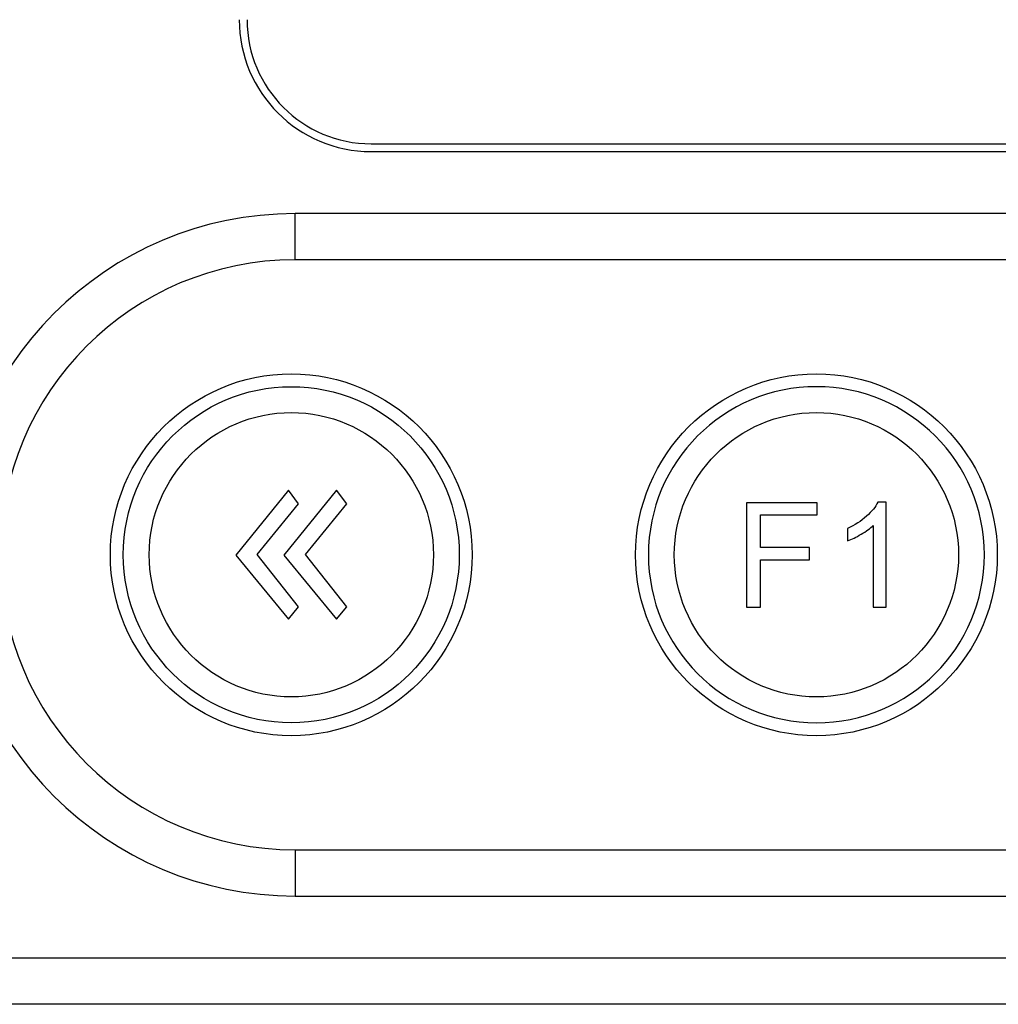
# Model space of a CAD drawing. Header units: millimetres. Extents: x 7320 to 8980, y -2461 to -1618.
# Tile 53 of 92: x 7413 to 7451, y -1966 to -1928. Entities that reach past the tile are written whole.
import ezdxf

# ---------------------------------------------------------------- set-up
doc = ezdxf.new("R2010")
doc.units = ezdxf.units.MM
doc.header["$LTSCALE"] = 3

msp = doc.modelspace()

# ---------------------------------------------------------------- linework, layer by layer
at = {"linetype": 'Continuous', "lineweight": 30}
for p, q in [((7426.897, -1932.518), (7603.897, -1932.518)), ((7426.897, -1932.818), (7603.897, -1932.818)), ((7606.837, -1935.218), (7423.957, -1935.218)), ((7423.957, -1937.006), (7423.957, -1935.218)), ((7606.837, -1937.006), (7423.957, -1937.006)), ((7423.957, -1959.83), (7423.957, -1961.618)), ((7423.957, -1959.83), (7606.837, -1959.83)), ((7423.957, -1961.618), (7606.837, -1961.618)), ((7626.684, -1964.018), (7404.111, -1964.018)), ((7624.896, -1965.806), (7405.899, -1965.806))]:
    msp.add_line(p, q, dxfattribs=at)
for centre, radius, start in [((7426.897, -1927.718), 5.1, 180), ((7426.897, -1927.718), 4.8, 180), ((7423.957, -1948.418), 13.2, 90), ((7423.957, -1948.418), 11.412, 90)]:
    msp.add_arc(centre, radius, start, 270, dxfattribs=at)
for points, knots in [([(7423.809, -1955.415), (7423.809, -1955.415), (7423.809, -1955.415), (7423.809, -1955.415), (7423.809, -1955.415), (7427.659, -1955.415), (7430.809, -1952.265), (7430.809, -1948.415), (7430.809, -1948.415), (7430.809, -1948.415), (7430.809, -1948.415), (7430.809, -1948.415), (7430.809, -1948.415), (7430.809, -1944.565), (7427.659, -1941.415), (7423.809, -1941.415), (7423.809, -1941.415), (7423.809, -1941.415), (7423.809, -1941.415), (7423.809, -1941.415), (7423.809, -1941.415), (7419.959, -1941.415), (7416.809, -1944.565), (7416.809, -1948.415), (7416.809, -1948.415), (7416.809, -1948.415), (7416.809, -1948.415), (7416.809, -1948.415), (7416.809, -1948.415), (7416.809, -1952.265), (7419.959, -1955.415), (7423.809, -1955.415)], [0, 0, 0, 0, 0.111111, 0.111111, 0.111111, 0.111111, 0.222222, 0.222222, 0.222222, 0.222222, 0.333333, 0.333333, 0.333333, 0.333333, 0.444444, 0.444444, 0.444444, 0.444444, 0.555556, 0.555556, 0.555556, 0.555556, 0.666667, 0.666667, 0.666667, 0.666667, 0.777778, 0.777778, 0.777778, 0.777778, 1, 1, 1, 1]), ([(7444.129, -1955.415), (7444.129, -1955.415), (7444.129, -1955.415), (7444.129, -1955.415), (7444.129, -1955.415), (7447.979, -1955.415), (7451.129, -1952.265), (7451.129, -1948.415), (7451.129, -1948.415), (7451.129, -1948.415), (7451.129, -1948.415), (7451.129, -1948.415), (7451.129, -1948.415), (7451.129, -1944.565), (7447.979, -1941.415), (7444.129, -1941.415), (7444.129, -1941.415), (7444.129, -1941.415), (7444.129, -1941.415), (7444.129, -1941.415), (7444.129, -1941.415), (7440.279, -1941.415), (7437.129, -1944.565), (7437.129, -1948.415), (7437.129, -1948.415), (7437.129, -1948.415), (7437.129, -1948.415), (7437.129, -1948.415), (7437.129, -1948.415), (7437.129, -1952.265), (7440.279, -1955.415), (7444.129, -1955.415)], [0, 0, 0, 0, 0.111111, 0.111111, 0.111111, 0.111111, 0.222222, 0.222222, 0.222222, 0.222222, 0.333333, 0.333333, 0.333333, 0.333333, 0.444444, 0.444444, 0.444444, 0.444444, 0.555556, 0.555556, 0.555556, 0.555556, 0.666667, 0.666667, 0.666667, 0.666667, 0.777778, 0.777778, 0.777778, 0.777778, 1, 1, 1, 1]), ([(7430.309, -1948.415), (7430.309, -1944.825), (7427.399, -1941.915), (7423.809, -1941.915), (7423.809, -1941.915), (7420.219, -1941.915), (7417.309, -1944.825), (7417.309, -1948.415), (7417.309, -1948.415), (7417.309, -1952.004), (7420.219, -1954.915), (7423.809, -1954.915), (7423.809, -1954.915), (7427.399, -1954.915), (7430.309, -1952.004), (7430.309, -1948.415)], [0, 0, 0, 0, 0.2, 0.2, 0.2, 0.2, 0.4, 0.4, 0.4, 0.4, 0.6, 0.6, 0.6, 0.6, 1, 1, 1, 1]), ([(7450.629, -1948.414), (7450.629, -1944.825), (7447.719, -1941.915), (7444.129, -1941.915), (7444.129, -1941.915), (7440.539, -1941.915), (7437.629, -1944.825), (7437.629, -1948.414), (7437.629, -1948.414), (7437.629, -1952.004), (7440.539, -1954.914), (7444.129, -1954.914), (7444.129, -1954.914), (7447.719, -1954.915), (7450.629, -1952.004), (7450.629, -1948.415)], [0, 0, 0, 0, 0.2, 0.2, 0.2, 0.2, 0.4, 0.4, 0.4, 0.4, 0.6, 0.6, 0.6, 0.6, 1, 1, 1, 1]), ([(7423.809, -1953.915), (7423.809, -1953.915), (7423.809, -1953.915), (7423.809, -1953.915), (7423.809, -1953.915), (7426.834, -1953.915), (7429.309, -1951.44), (7429.309, -1948.415), (7429.309, -1948.415), (7429.309, -1948.415), (7429.309, -1948.415), (7429.309, -1948.415), (7429.309, -1948.415), (7429.309, -1945.39), (7426.834, -1942.915), (7423.809, -1942.915), (7423.809, -1942.915), (7423.809, -1942.915), (7423.809, -1942.915), (7423.809, -1942.915), (7423.809, -1942.915), (7420.784, -1942.915), (7418.309, -1945.39), (7418.309, -1948.415), (7418.309, -1948.415), (7418.309, -1948.415), (7418.309, -1948.415), (7418.309, -1948.415), (7418.309, -1948.415), (7418.309, -1951.44), (7420.784, -1953.915), (7423.809, -1953.915)], [0, 0, 0, 0, 0.111111, 0.111111, 0.111111, 0.111111, 0.222222, 0.222222, 0.222222, 0.222222, 0.333333, 0.333333, 0.333333, 0.333333, 0.444444, 0.444444, 0.444444, 0.444444, 0.555556, 0.555556, 0.555556, 0.555556, 0.666667, 0.666667, 0.666667, 0.666667, 0.777778, 0.777778, 0.777778, 0.777778, 1, 1, 1, 1]), ([(7444.129, -1953.915), (7444.129, -1953.915), (7444.129, -1953.915), (7444.129, -1953.915), (7444.129, -1953.915), (7447.154, -1953.915), (7449.629, -1951.44), (7449.629, -1948.415), (7449.629, -1948.415), (7449.629, -1948.415), (7449.629, -1948.415), (7449.629, -1948.415), (7449.629, -1948.415), (7449.629, -1945.39), (7447.154, -1942.915), (7444.129, -1942.915), (7444.129, -1942.915), (7444.129, -1942.915), (7444.129, -1942.915), (7444.129, -1942.915), (7444.129, -1942.915), (7441.104, -1942.915), (7438.629, -1945.39), (7438.629, -1948.415), (7438.629, -1948.415), (7438.629, -1948.415), (7438.629, -1948.415), (7438.629, -1948.415), (7438.629, -1948.415), (7438.629, -1951.44), (7441.104, -1953.915), (7444.129, -1953.915)], [0, 0, 0, 0, 0.111111, 0.111111, 0.111111, 0.111111, 0.222222, 0.222222, 0.222222, 0.222222, 0.333333, 0.333333, 0.333333, 0.333333, 0.444444, 0.444444, 0.444444, 0.444444, 0.555556, 0.555556, 0.555556, 0.555556, 0.666667, 0.666667, 0.666667, 0.666667, 0.777778, 0.777778, 0.777778, 0.777778, 1, 1, 1, 1]), ([(7423.695, -1950.912), (7423.695, -1950.912), (7421.661, -1948.437), (7421.661, -1948.437), (7421.661, -1948.437), (7421.661, -1948.437), (7423.695, -1945.917), (7423.695, -1945.917), (7423.695, -1945.917), (7423.695, -1945.917), (7424.093, -1946.448), (7424.093, -1946.448), (7424.093, -1946.448), (7424.093, -1946.448), (7422.489, -1948.407), (7422.489, -1948.407), (7422.489, -1948.407), (7422.489, -1948.407), (7424.093, -1950.426), (7424.093, -1950.426), (7424.093, -1950.426), (7424.093, -1950.426), (7423.695, -1950.912), (7423.695, -1950.912)], [0, 0, 0, 0, 0.142857, 0.142857, 0.142857, 0.142857, 0.285714, 0.285714, 0.285714, 0.285714, 0.428571, 0.428571, 0.428571, 0.428571, 0.571429, 0.571429, 0.571429, 0.571429, 0.714286, 0.714286, 0.714286, 0.714286, 1, 1, 1, 1]), ([(7425.559, -1950.912), (7425.559, -1950.912), (7423.525, -1948.437), (7423.525, -1948.437), (7423.525, -1948.437), (7423.525, -1948.437), (7425.559, -1945.917), (7425.559, -1945.917), (7425.559, -1945.917), (7425.559, -1945.917), (7425.957, -1946.448), (7425.957, -1946.448), (7425.957, -1946.448), (7425.957, -1946.448), (7424.353, -1948.407), (7424.353, -1948.407), (7424.353, -1948.407), (7424.353, -1948.407), (7425.957, -1950.426), (7425.957, -1950.426), (7425.957, -1950.426), (7425.957, -1950.426), (7425.559, -1950.912), (7425.559, -1950.912)], [0, 0, 0, 0, 0.142857, 0.142857, 0.142857, 0.142857, 0.285714, 0.285714, 0.285714, 0.285714, 0.428571, 0.428571, 0.428571, 0.428571, 0.571429, 0.571429, 0.571429, 0.571429, 0.714286, 0.714286, 0.714286, 0.714286, 1, 1, 1, 1]), ([(7441.43, -1950.444), (7441.43, -1950.444), (7441.43, -1946.402), (7441.43, -1946.402), (7441.43, -1946.402), (7441.43, -1946.402), (7444.156, -1946.402), (7444.156, -1946.402), (7444.156, -1946.402), (7444.156, -1946.402), (7444.156, -1946.876), (7444.156, -1946.876), (7444.156, -1946.876), (7444.156, -1946.876), (7441.966, -1946.876), (7441.966, -1946.876), (7441.966, -1946.876), (7441.966, -1946.876), (7441.966, -1948.135), (7441.966, -1948.135), (7441.966, -1948.135), (7441.966, -1948.135), (7443.863, -1948.135), (7443.863, -1948.135), (7443.863, -1948.135), (7443.863, -1948.135), (7443.863, -1948.609), (7443.863, -1948.609), (7443.863, -1948.609), (7443.863, -1948.609), (7441.966, -1948.609), (7441.966, -1948.609), (7441.966, -1948.609), (7441.966, -1948.609), (7441.966, -1950.444), (7441.966, -1950.444), (7441.966, -1950.444), (7441.966, -1950.444), (7441.43, -1950.444), (7441.43, -1950.444)], [0, 0, 0, 0, 0.090909, 0.090909, 0.090909, 0.090909, 0.181818, 0.181818, 0.181818, 0.181818, 0.272727, 0.272727, 0.272727, 0.272727, 0.363636, 0.363636, 0.363636, 0.363636, 0.454545, 0.454545, 0.454545, 0.454545, 0.545455, 0.545455, 0.545455, 0.545455, 0.636364, 0.636364, 0.636364, 0.636364, 0.727273, 0.727273, 0.727273, 0.727273, 0.818182, 0.818182, 0.818182, 0.818182, 1, 1, 1, 1]), ([(7446.828, -1950.444), (7446.828, -1950.444), (7446.331, -1950.444), (7446.331, -1950.444), (7446.331, -1950.444), (7446.331, -1950.444), (7446.331, -1947.281), (7446.331, -1947.281), (7446.331, -1947.281), (7446.212, -1947.396), (7446.055, -1947.51), (7445.861, -1947.623), (7445.861, -1947.623), (7445.667, -1947.737), (7445.492, -1947.823), (7445.338, -1947.879), (7445.338, -1947.879), (7445.338, -1947.879), (7445.338, -1947.399), (7445.338, -1947.399), (7445.338, -1947.399), (7445.615, -1947.27), (7445.858, -1947.112), (7446.066, -1946.925), (7446.066, -1946.925), (7446.274, -1946.74), (7446.422, -1946.56), (7446.508, -1946.385), (7446.508, -1946.385), (7446.508, -1946.385), (7446.828, -1946.385), (7446.828, -1946.385), (7446.828, -1946.385), (7446.828, -1946.385), (7446.828, -1950.444), (7446.828, -1950.444)], [0, 0, 0, 0, 0.1, 0.1, 0.1, 0.1, 0.2, 0.2, 0.2, 0.2, 0.3, 0.3, 0.3, 0.3, 0.4, 0.4, 0.4, 0.4, 0.5, 0.5, 0.5, 0.5, 0.6, 0.6, 0.6, 0.6, 0.7, 0.7, 0.7, 0.7, 0.8, 0.8, 0.8, 0.8, 1, 1, 1, 1])]:
    msp.add_open_spline(points, degree=3, knots=knots, dxfattribs=at)

doc.saveas('drawing.dxf')
